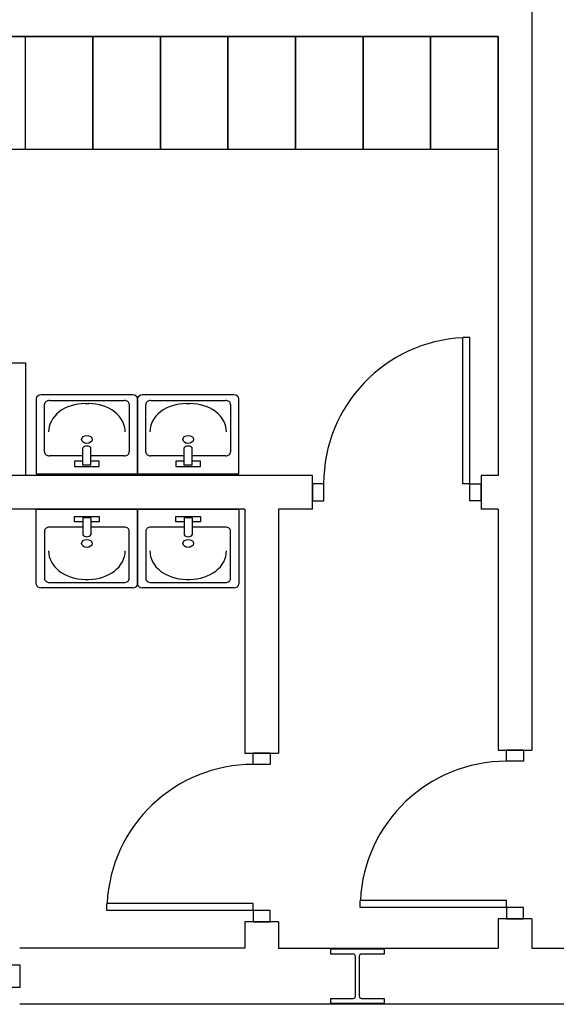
# Model space of a CAD drawing. Header units: millimetres. Extents: x -559 to 10735, y -2326 to 222.
# Tile 222 of 256: x 2276.91 to 2278.15, y -1740.42 to -1738.15. Entities that reach past the tile are written whole.
import ezdxf

# ---------------------------------------------------------------- set-up
doc = ezdxf.new("R2010")
doc.units = ezdxf.units.MM
doc.header["$LTSCALE"] = 4
doc.layers.add('Planta Baixa', color=251, linetype='Continuous')

# ---------------------------------------------------------------- blocks, each defined once
blk = doc.blocks.new('A1138DB-flat-9-flat-1')
at = {"color": 9}
for p, q in [((-0.225, -0.3325), (-0.225, 0)), ((-0.225, 0), (0.225, 0)), ((0.225, 0), (0.225, -0.3325)), ((-0.0551, -0.0563), (-0.0551, -0.0319)), ((-0.0551, -0.0319), (0.0551, -0.0319)), ((-0.018, -0.0382), (-0.018, -0.1144)), ((0.018, -0.0382), (-0.018, -0.0382)), ((0.018, -0.0382), (0.018, -0.1144)), ((0.0551, -0.0319), (0.0551, -0.0563)), ((-0.018, -0.0793), (-0.1657, -0.0793)), ((-0.018, -0.0563), (-0.0551, -0.0563)), ((0.0551, -0.0563), (0.018, -0.0563)), ((0.1657, -0.0793), (0.018, -0.0793)), ((-0.1882, -0.0968), (-0.1882, -0.3081)), ((0.1882, -0.3081), (0.1882, -0.0968)), ((-0.1882, -0.3081), (-0.1882, -0.3081)), ((-0.1657, -0.3256), (0.1657, -0.3256)), ((-0.0082, -0.3116), (0.0082, -0.3116)), ((0.2025, -0.35), (-0.2025, -0.35))]:
    blk.add_line(p, q, dxfattribs=at)
for centre, major_axis, start_param, end_param in [((-0.1657, -0.0968), (-0.0225, 0), 4.712388, 6.283186), ((0.1657, -0.0968), (-0.0225, 0), 3.141592, 4.71239), ((0, -0.1058), (0.0212, 0), 3.694408, 5.73037), ((0, -0.1521), (-0.0232, 0), 1.570796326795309, 7.853981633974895), ((-0.0082, -0.1856), (0.162, 0), 3.141592, 4.71239), ((0.0082, -0.1856), (0.162, 0), 4.712388, 6.283186), ((-0.2025, -0.3325), (-0.0225, 0), 0, 1.570796), ((-0.1657, -0.3081), (0.0225, 0), 3.141592, 4.71239), ((0.1657, -0.3081), (0.0225, 0), 4.712388, 6.283186), ((0.2025, -0.3325), (0.0225, 0), 4.712389, 6.283185)]:
    blk.add_ellipse(centre, major_axis=major_axis, ratio=0.777778, start_param=start_param, end_param=end_param, dxfattribs=at)
blk = doc.blocks.new('A1095D1-flat-26-flat-1')
at = {"color": 9}
for p, q in [((-0.3, 0), (-0.3, -0.5)), ((0, 0), (-0.3, 0)), ((0, -0.5), (0, 0)), ((-0.3, -0.5), (0, -0.5))]:
    blk.add_line(p, q, dxfattribs=at)
blk = doc.blocks.new('A1095D1-flat-25-flat-1')
at = {"color": 9}
for p, q in [((-0.3, 0), (-0.3, -0.5)), ((0, 0), (-0.3, 0)), ((0, -0.5), (0, 0)), ((-0.3, -0.5), (0, -0.5))]:
    blk.add_line(p, q, dxfattribs=at)
blk = doc.blocks.new('A1095D1-flat-24-flat-1')
at = {"color": 9}
for p, q in [((-0.3, 0), (-0.3, -0.5)), ((0, 0), (-0.3, 0)), ((0, -0.5), (0, 0)), ((-0.3, -0.5), (0, -0.5))]:
    blk.add_line(p, q, dxfattribs=at)
blk = doc.blocks.new('A1095D1-flat-23-flat-1')
at = {"color": 9}
for p, q in [((-0.3, 0), (-0.3, -0.5)), ((0, 0), (-0.3, 0)), ((0, -0.5), (0, 0)), ((-0.3, -0.5), (0, -0.5))]:
    blk.add_line(p, q, dxfattribs=at)
blk = doc.blocks.new('A1095D1-flat-22-flat-1')
at = {"color": 9}
for p, q in [((-0.3, 0), (-0.3, -0.5)), ((0, 0), (-0.3, 0)), ((0, -0.5), (0, 0)), ((-0.3, -0.5), (0, -0.5))]:
    blk.add_line(p, q, dxfattribs=at)
blk = doc.blocks.new('A1095D1-flat-21-flat-1')
at = {"color": 9}
for p, q in [((-0.3, 0), (-0.3, -0.5)), ((0, 0), (-0.3, 0)), ((0, -0.5), (0, 0)), ((-0.3, -0.5), (0, -0.5))]:
    blk.add_line(p, q, dxfattribs=at)
blk = doc.blocks.new('A1095D1-flat-20-flat-1')
at = {"color": 9}
for p, q in [((-0.3, 0), (-0.3, -0.5)), ((0, 0), (-0.3, 0)), ((0, -0.5), (0, 0)), ((-0.3, -0.5), (0, -0.5))]:
    blk.add_line(p, q, dxfattribs=at)
blk = doc.blocks.new('A1095D1-flat-19-flat-1')
at = {"color": 9}
for p, q in [((-0.3, 0), (-0.3, -0.5)), ((0, 0), (-0.3, 0)), ((0, -0.5), (0, 0)), ((-0.3, -0.5), (0, -0.5))]:
    blk.add_line(p, q, dxfattribs=at)
blk = doc.blocks.new('AUD18D1S-flat-44-flat-1')
at = {"color": 9}
for p, q in [((-0.075, 0.75), (0.075, 0.75)), ((0.075, 0), (-0.075, 0))]:
    blk.add_line(p, q, dxfattribs=at)
blk = doc.blocks.new('AUD19D1S-flat-44-flat-1')
at = {"color": 9}
for p, q in [((0, 0.75), (0, 0.75)), ((0, 0), (0, 0))]:
    blk.add_line(p, q, dxfattribs=at)
blk = doc.blocks.new('AUD37D1S-flat-115-flat-1')
at = {"color": 9}
for p, q in [((-0.0375, 0.05), (-0.0375, 0)), ((0.0375, 0.05), (-0.0375, 0.05)), ((0.0375, 0), (0.0375, 0.05)), ((-0.0375, 0), (0.0375, 0))]:
    blk.add_line(p, q, dxfattribs=at)
at = {"color": 9, "oblique": 22.6199, "width": 1.083333, "flags": 3}
for p in [(-0.0375, 0.05), (0, 0.05), (0.0375, 0.05)]:
    blk.add_attdef('JAMBPT', p, '', height=0.00588, rotation=146.3099, dxfattribs=at)
at = {"color": 9, "width": 0.666667, "flags": 3}
for p in [(-0.0375, 0.05), (0, 0.05)]:
    blk.add_attdef('JAMBPT', p, '', height=0.0075, rotation=90, dxfattribs=at)
blk = doc.blocks.new('AUD37D1S-flat-114-flat-1')
at = {"color": 9}
for p, q in [((-0.0375, 0), (0.0375, 0)), ((-0.0375, -0.05), (-0.0375, 0)), ((0.0375, 0), (0.0375, -0.05)), ((0.0375, -0.05), (-0.0375, -0.05))]:
    blk.add_line(p, q, dxfattribs=at)
at = {"color": 9, "text_generation_flag": 4, "flags": 3}
for p, height, rotation, width in [((-0.0375, -0.05), 0.00588, 213.6901, 1.083333), ((-0.0375, -0.05), 0.0075, 270, 0.666667), ((0, -0.05), 0.00588, 213.6901, 1.083333), ((0, -0.05), 0.0075, 270, 0.666667), ((0.0375, -0.05), 0.00588, 213.6901, 1.083333)]:
    blk.add_attdef('JAMBPT', p, '', height=height, rotation=rotation, dxfattribs=dict(at, width=width))
blk = doc.blocks.new('AUD41D1S-flat-29-flat-1')
at = {"color": 9}
for p, q in [((0.0375, 0.375), (-0.0375, 0.375)), ((-0.0375, -0.375), (0.0375, -0.375))]:
    blk.add_line(p, q, dxfattribs=at)
blk = doc.blocks.new('AUD29D1S-flat-24-flat-1')
at = {"color": 9}
for p, q in [((-0.65, -0.325), (-0.65, -0.2934)), ((0, -0.2934), (-0.65, -0.2934)), ((0, -0.325), (0, -0.2934)), ((0, -0.325), (-0.65, -0.325))]:
    blk.add_line(p, q, dxfattribs=at)
blk.add_ellipse((0, -0.325), major_axis=(-0.4596, 0.4596), ratio=1, start_param=-0.785398, end_param=0.736768, dxfattribs=at)
blk = doc.blocks.new('AUD18D1S-flat-43-flat-1')
at = {"color": 9}
for p, q in [((-0.075, 0.75), (0.075, 0.75)), ((0.075, 0), (-0.075, 0))]:
    blk.add_line(p, q, dxfattribs=at)
blk = doc.blocks.new('AUD19D1S-flat-43-flat-1')
at = {"color": 9}
for p, q in [((0, 0.75), (0, 0.75)), ((0, 0), (0, 0))]:
    blk.add_line(p, q, dxfattribs=at)
blk = doc.blocks.new('AUD37D1S-flat-113-flat-1')
at = {"color": 9}
for p, q in [((-0.0375, 0.05), (-0.0375, 0)), ((0.0375, 0.05), (-0.0375, 0.05)), ((0.0375, 0), (0.0375, 0.05)), ((-0.0375, 0), (0.0375, 0))]:
    blk.add_line(p, q, dxfattribs=at)
at = {"color": 9, "oblique": 22.6199, "width": 1.083333, "flags": 3}
for p in [(-0.0375, 0.05), (0, 0.05), (0.0375, 0.05)]:
    blk.add_attdef('JAMBPT', p, '', height=0.00588, rotation=146.3099, dxfattribs=at)
at = {"color": 9, "width": 0.666667, "flags": 3}
for p in [(-0.0375, 0.05), (0, 0.05)]:
    blk.add_attdef('JAMBPT', p, '', height=0.0075, rotation=90, dxfattribs=at)
blk = doc.blocks.new('AUD37D1S-flat-112-flat-1')
at = {"color": 9}
for p, q in [((-0.0375, 0), (0.0375, 0)), ((-0.0375, -0.05), (-0.0375, 0)), ((0.0375, 0), (0.0375, -0.05)), ((0.0375, -0.05), (-0.0375, -0.05))]:
    blk.add_line(p, q, dxfattribs=at)
at = {"color": 9, "text_generation_flag": 4, "flags": 3}
for p, height, rotation, width in [((-0.0375, -0.05), 0.00588, 213.6901, 1.083333), ((-0.0375, -0.05), 0.0075, 270, 0.666667), ((0, -0.05), 0.00588, 213.6901, 1.083333), ((0, -0.05), 0.0075, 270, 0.666667), ((0.0375, -0.05), 0.00588, 213.6901, 1.083333)]:
    blk.add_attdef('JAMBPT', p, '', height=height, rotation=rotation, dxfattribs=dict(at, width=width))
blk = doc.blocks.new('AUD41D1S-flat-28-flat-1')
at = {"color": 9}
for p, q in [((0.0375, 0.375), (-0.0375, 0.375)), ((-0.0375, -0.375), (0.0375, -0.375))]:
    blk.add_line(p, q, dxfattribs=at)
blk = doc.blocks.new('AUD29D1S-flat-23-flat-1')
at = {"color": 9}
for p, q in [((-0.65, -0.325), (-0.65, -0.2934)), ((0, -0.2934), (-0.65, -0.2934)), ((0, -0.325), (0, -0.2934)), ((0, -0.325), (-0.65, -0.325))]:
    blk.add_line(p, q, dxfattribs=at)
blk.add_ellipse((0, -0.325), major_axis=(-0.4596, 0.4596), ratio=1, start_param=-0.785398, end_param=0.736768, dxfattribs=at)
blk = doc.blocks.new('AUD18D1S-flat-42-flat-1')
at = {"color": 9}
for p, q in [((0, -0.075), (0, 0.075)), ((0.75, 0.075), (0.75, -0.075))]:
    blk.add_line(p, q, dxfattribs=at)
blk = doc.blocks.new('AUD19D1S-flat-42-flat-1')
at = {"color": 9}
for p, q in [((0, 0), (0, 0)), ((0.75, 0), (0.75, 0))]:
    blk.add_line(p, q, dxfattribs=at)
blk = doc.blocks.new('AUD37D1S-flat-111-flat-1')
at = {"color": 9}
for p, q in [((0, 0.0375), (0, -0.0375)), ((0.05, 0.0375), (0, 0.0375)), ((0.05, -0.0375), (0.05, 0.0375)), ((0, -0.0375), (0.05, -0.0375))]:
    blk.add_line(p, q, dxfattribs=at)
at = {"color": 9, "oblique": 22.6199, "width": 1.083333, "flags": 3}
for p in [(0.05, 0.0375), (0.05, 0), (0.05, -0.0375)]:
    blk.add_attdef('JAMBPT', p, '', height=0.00588, rotation=56.3099, dxfattribs=at)
at = {"color": 9, "width": 0.666667, "flags": 3}
for p in [(0.05, 0.0375), (0.05, 0)]:
    blk.add_attdef('JAMBPT', p, '', height=0.0075, dxfattribs=at)
blk = doc.blocks.new('AUD37D1S-flat-110-flat-1')
at = {"color": 9}
for p, q in [((-0.05, 0.0375), (0, 0.0375)), ((-0.05, -0.0375), (-0.05, 0.0375)), ((0, 0.0375), (0, -0.0375)), ((0, -0.0375), (-0.05, -0.0375))]:
    blk.add_line(p, q, dxfattribs=at)
at = {"color": 9, "text_generation_flag": 4, "flags": 3}
for p, height, rotation, width in [((-0.05, 0.0375), 0.0075, 180, 0.666667), ((-0.05, 0.0375), 0.00588, 123.6901, 1.083333), ((-0.05, 0), 0.0075, 180, 0.666667), ((-0.05, 0), 0.00588, 123.6901, 1.083333), ((-0.05, -0.0375), 0.00588, 123.6901, 1.083333)]:
    blk.add_attdef('JAMBPT', p, '', height=height, rotation=rotation, dxfattribs=dict(at, width=width))
blk = doc.blocks.new('AUD41D1S-flat-27-flat-1')
at = {"color": 9}
for p, q in [((-0.375, 0.0375), (-0.375, -0.0375)), ((0.375, -0.0375), (0.375, 0.0375))]:
    blk.add_line(p, q, dxfattribs=at)
blk = doc.blocks.new('AUD29D1S-flat-22-flat-1')
at = {"color": 9}
for p, q in [((0.325, 0.65), (0.2934, 0.65)), ((0.2934, 0), (0.2934, 0.65)), ((0.325, 0), (0.325, 0.65)), ((0.325, 0), (0.2934, 0))]:
    blk.add_line(p, q, dxfattribs=at)
blk.add_ellipse((0.325, 0), major_axis=(0.4596, -0.4596), ratio=1, start_param=2.404825, end_param=3.926991, dxfattribs=at)
blk = doc.blocks.new('A1138DB-flat-8-flat-1')
at = {"color": 9}
for p, q in [((0.2025, 0.35), (-0.2025, 0.35)), ((-0.225, 0.3325), (-0.225, 0)), ((-0.1882, 0.0968), (-0.1882, 0.3081)), ((-0.1882, 0.3081), (-0.1882, 0.3081)), ((-0.1657, 0.3256), (0.1657, 0.3256)), ((-0.0082, 0.3116), (0.0082, 0.3116)), ((0.1882, 0.3081), (0.1882, 0.0968)), ((0.225, 0), (0.225, 0.3325)), ((-0.018, 0.0382), (-0.018, 0.1144)), ((0.018, 0.0382), (0.018, 0.1144)), ((-0.018, 0.0793), (-0.1657, 0.0793)), ((-0.0551, 0.0563), (-0.0551, 0.0319)), ((-0.018, 0.0563), (-0.0551, 0.0563)), ((0.1657, 0.0793), (0.018, 0.0793)), ((0.0551, 0.0563), (0.018, 0.0563)), ((0.0551, 0.0319), (0.0551, 0.0563)), ((-0.225, 0), (0.225, 0)), ((-0.0551, 0.0319), (0.0551, 0.0319)), ((0.018, 0.0382), (-0.018, 0.0382))]:
    blk.add_line(p, q, dxfattribs=at)
for centre, major_axis, start_param, end_param in [((-0.2025, 0.3325), (-0.0225, 0), -1.570796, 0), ((0.2025, 0.3325), (0.0225, 0), 0, 1.570796), ((-0.1657, 0.3081), (0.0225, 0), 1.570796, 3.141593), ((-0.0082, 0.1856), (0.162, 0), 1.570796, 3.141593), ((0.0082, 0.1856), (0.162, 0), -0.000001, 1.570797), ((0.1657, 0.3081), (0.0225, 0), -0.000001, 1.570797), ((0, 0.1521), (-0.0232, 0), -1.570796, 4.712389), ((-0.1657, 0.0968), (-0.0225, 0), -0.000001, 1.570797), ((0, 0.1058), (0.0212, 0), 0.552816, 2.588777), ((0.1657, 0.0968), (-0.0225, 0), 1.570796, 3.141593)]:
    blk.add_ellipse(centre, major_axis=major_axis, ratio=0.777778, start_param=start_param, end_param=end_param, dxfattribs=at)
blk = doc.blocks.new('A1138DB-flat-7-flat-1')
at = {"color": 9}
for p, q in [((-0.225, -0.3325), (-0.225, 0)), ((-0.225, 0), (0.225, 0)), ((0.225, 0), (0.225, -0.3325)), ((-0.0551, -0.0563), (-0.0551, -0.0319)), ((-0.0551, -0.0319), (0.0551, -0.0319)), ((-0.018, -0.0382), (-0.018, -0.1144)), ((0.018, -0.0382), (-0.018, -0.0382)), ((0.018, -0.0382), (0.018, -0.1144)), ((0.0551, -0.0319), (0.0551, -0.0563)), ((-0.018, -0.0793), (-0.1657, -0.0793)), ((-0.018, -0.0563), (-0.0551, -0.0563)), ((0.0551, -0.0563), (0.018, -0.0563)), ((0.1657, -0.0793), (0.018, -0.0793)), ((-0.1882, -0.0968), (-0.1882, -0.3081)), ((0.1882, -0.3081), (0.1882, -0.0968)), ((-0.1882, -0.3081), (-0.1882, -0.3081)), ((-0.1657, -0.3256), (0.1657, -0.3256)), ((-0.0082, -0.3116), (0.0082, -0.3116)), ((0.2025, -0.35), (-0.2025, -0.35))]:
    blk.add_line(p, q, dxfattribs=at)
for centre, major_axis, start_param, end_param in [((-0.1657, -0.0968), (-0.0225, 0), 4.712388, 6.283186), ((0.1657, -0.0968), (-0.0225, 0), 3.141592, 4.71239), ((0, -0.1058), (0.0212, 0), 3.694408, 5.73037), ((0, -0.1521), (-0.0232, 0), 1.570796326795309, 7.853981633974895), ((-0.0082, -0.1856), (0.162, 0), 3.141592, 4.71239), ((0.0082, -0.1856), (0.162, 0), 4.712388, 6.283186), ((-0.2025, -0.3325), (-0.0225, 0), 0, 1.570796), ((-0.1657, -0.3081), (0.0225, 0), 3.141592, 4.71239), ((0.1657, -0.3081), (0.0225, 0), 4.712388, 6.283186), ((0.2025, -0.3325), (0.0225, 0), 4.712389, 6.283185)]:
    blk.add_ellipse(centre, major_axis=major_axis, ratio=0.777778, start_param=start_param, end_param=end_param, dxfattribs=at)
blk = doc.blocks.new('A1138DB-flat-6-flat-1')
at = {"color": 9}
for p, q in [((0.2025, 0.35), (-0.2025, 0.35)), ((-0.225, 0.3325), (-0.225, 0)), ((-0.1882, 0.0968), (-0.1882, 0.3081)), ((-0.1882, 0.3081), (-0.1882, 0.3081)), ((-0.1657, 0.3256), (0.1657, 0.3256)), ((-0.0082, 0.3116), (0.0082, 0.3116)), ((0.1882, 0.3081), (0.1882, 0.0968)), ((0.225, 0), (0.225, 0.3325)), ((-0.018, 0.0382), (-0.018, 0.1144)), ((0.018, 0.0382), (0.018, 0.1144)), ((-0.018, 0.0793), (-0.1657, 0.0793)), ((-0.0551, 0.0563), (-0.0551, 0.0319)), ((-0.018, 0.0563), (-0.0551, 0.0563)), ((0.1657, 0.0793), (0.018, 0.0793)), ((0.0551, 0.0563), (0.018, 0.0563)), ((0.0551, 0.0319), (0.0551, 0.0563)), ((-0.225, 0), (0.225, 0)), ((-0.0551, 0.0319), (0.0551, 0.0319)), ((0.018, 0.0382), (-0.018, 0.0382))]:
    blk.add_line(p, q, dxfattribs=at)
for centre, major_axis, start_param, end_param in [((-0.2025, 0.3325), (-0.0225, 0), -1.570796, 0), ((0.2025, 0.3325), (0.0225, 0), 0, 1.570796), ((-0.1657, 0.3081), (0.0225, 0), 1.570796, 3.141593), ((-0.0082, 0.1856), (0.162, 0), 1.570796, 3.141593), ((0.0082, 0.1856), (0.162, 0), -0.000001, 1.570797), ((0.1657, 0.3081), (0.0225, 0), -0.000001, 1.570797), ((0, 0.1521), (-0.0232, 0), -1.570796, 4.712389), ((-0.1657, 0.0968), (-0.0225, 0), -0.000001, 1.570797), ((0, 0.1058), (0.0212, 0), 0.552816, 2.588777), ((0.1657, 0.0968), (-0.0225, 0), 1.570796, 3.141593)]:
    blk.add_ellipse(centre, major_axis=major_axis, ratio=0.777778, start_param=start_param, end_param=end_param, dxfattribs=at)
blk = doc.blocks.new('A1095D1-flat-14-flat-1')
at = {"color": 9}
for p, q in [((-0.3, 0), (-0.3, 0.5)), ((-0.3, 0.5), (0, 0.5)), ((0, 0.5), (0, 0)), ((0, 0), (-0.3, 0))]:
    blk.add_line(p, q, dxfattribs=at)
blk = doc.blocks.new('AUD37D1S-flat-57-flat-1')
at = {"color": 9}
for p, q in [((-0.05, 0.05), (0, 0.05)), ((-0.05, -0.05), (-0.05, 0.05)), ((0, 0.05), (0, -0.05)), ((0, -0.05), (-0.05, -0.05))]:
    blk.add_line(p, q, dxfattribs=at)
at = {"color": 9, "text_generation_flag": 4, "flags": 3}
for p, height, rotation, width in [((-0.05, 0.05), 0.00632, 116.5651, 1.25), ((-0.05, 0.05), 0.01, 180, 0.5), ((-0.05, 0), 0.01, 180, 0.5), ((-0.05, 0), 0.00632, 116.5651, 1.25), ((-0.05, -0.05), 0.00632, 116.5651, 1.25)]:
    blk.add_attdef('JAMBPT', p, '', height=height, rotation=rotation, dxfattribs=dict(at, width=width))

msp = doc.modelspace()

# ---------------------------------------------------------------- linework, layer by layer
at = {"layer": 'Planta Baixa'}
for p, q in [((2278.0889, -1736.4606), (2278.0889, -1739.8313)), ((2276.0115, -1738.1849), (2278.011, -1738.1849)), ((2278.011, -1738.1849), (2278.011, -1739.1977)), ((2277.5827, -1739.1977), (2276.0115, -1739.1977)), ((2278.011, -1739.1977), (2277.9722, -1739.1977)), ((2277.4268, -1739.2756), (2276.0115, -1739.2756)), ((2277.4268, -1739.2756), (2277.4268, -1739.8384)), ((2277.5047, -1739.2756), (2277.5047, -1739.8384)), ((2277.5827, -1739.2756), (2277.5047, -1739.2756)), ((2278.011, -1739.2756), (2277.9722, -1739.2756)), ((2278.011, -1739.2756), (2278.011, -1739.8313)), ((2278.011, -1740.2209), (2278.011, -1740.2883)), ((2278.0889, -1740.2209), (2278.0889, -1740.2883)), ((2277.4268, -1740.228), (2277.4268, -1740.2883)), ((2277.5047, -1740.228), (2277.5047, -1740.2883)), ((2277.4268, -1740.2883), (2276.9074, -1740.2883)), ((2277.5047, -1740.2883), (2278.011, -1740.2883)), ((2278.0889, -1740.2883), (2278.4655, -1740.2883)), ((2278.0889, -1740.4182), (2276.9074, -1740.4182)), ((2278.4655, -1740.4182), (2278.0889, -1740.4182))]:
    msp.add_line(p, q, dxfattribs=at)
msp.add_lwpolyline([(2277.7488, -1740.4156), (2277.7488, -1740.4052), (2277.6968, -1740.4052, -0.414214), (2277.6916, -1740.4), (2277.6916, -1740.3065, -0.414214), (2277.6968, -1740.3013), (2277.7488, -1740.3013), (2277.7488, -1740.2909), (2277.6241, -1740.2909), (2277.6241, -1740.3013), (2277.6761, -1740.3013, -0.414214), (2277.6812, -1740.3065), (2277.6812, -1740.4, -0.414214), (2277.6761, -1740.4052), (2277.6241, -1740.4052), (2277.6241, -1740.4156)], format="xyb", close=True, dxfattribs=at)

# ---------------------------------------------------------------- block references
at = {"layer": 'Planta Baixa', "xscale": 0.5193635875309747, "yscale": 0.5193635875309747, "zscale": 0.5193635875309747}
for name, p in [('A1095D1-flat-21-flat-1', (2276.9204, -1738.1849)), ('A1095D1-flat-22-flat-1', (2277.0762, -1738.1849)), ('A1095D1-flat-20-flat-1', (2277.232, -1738.1849)), ('A1095D1-flat-19-flat-1', (2277.3878, -1738.1849)), ('A1095D1-flat-24-flat-1', (2277.5436, -1738.1849)), ('A1095D1-flat-23-flat-1', (2277.6994, -1738.1849)), ('A1095D1-flat-25-flat-1', (2277.8552, -1738.1849)), ('A1095D1-flat-26-flat-1', (2278.011, -1738.1849)), ('AUD29D1S-flat-22-flat-1', (2277.7774, -1739.2171)), ('A1095D1-flat-14-flat-1', (2276.9204, -1739.1977)), ('A1138DB-flat-8-flat-1', (2277.0624, -1739.1936)), ('A1138DB-flat-6-flat-1', (2277.2961, -1739.1936)), ('AUD18D1S-flat-42-flat-1', (2277.5827, -1739.2366)), ('AUD37D1S-flat-111-flat-1', (2277.5827, -1739.2366)), ('AUD41D1S-flat-27-flat-1', (2277.7774, -1739.2366)), ('AUD37D1S-flat-110-flat-1', (2277.9722, -1739.2366)), ('AUD19D1S-flat-42-flat-1', (2277.5827, -1739.2366)), ('A1138DB-flat-9-flat-1', (2277.0624, -1739.2756)), ('A1138DB-flat-7-flat-1', (2277.2961, -1739.2756)), ('AUD18D1S-flat-43-flat-1', (2278.05, -1740.2209)), ('AUD37D1S-flat-112-flat-1', (2278.05, -1739.8313)), ('AUD41D1S-flat-28-flat-1', (2278.05, -1740.0261)), ('AUD19D1S-flat-43-flat-1', (2278.05, -1740.2209)), ('AUD18D1S-flat-44-flat-1', (2277.4657, -1740.228)), ('AUD37D1S-flat-114-flat-1', (2277.4657, -1739.8384)), ('AUD41D1S-flat-29-flat-1', (2277.4657, -1740.0332)), ('AUD19D1S-flat-44-flat-1', (2277.4657, -1740.228)), ('AUD29D1S-flat-23-flat-1', (2278.0305, -1740.0261)), ('AUD29D1S-flat-24-flat-1', (2277.4462, -1740.0332)), ('AUD37D1S-flat-113-flat-1', (2278.05, -1740.2209)), ('AUD37D1S-flat-115-flat-1', (2277.4657, -1740.228)), ('AUD37D1S-flat-57-flat-1', (2276.9074, -1740.3532))]:
    msp.add_blockref(name, p, dxfattribs=at)

doc.saveas('drawing.dxf')
